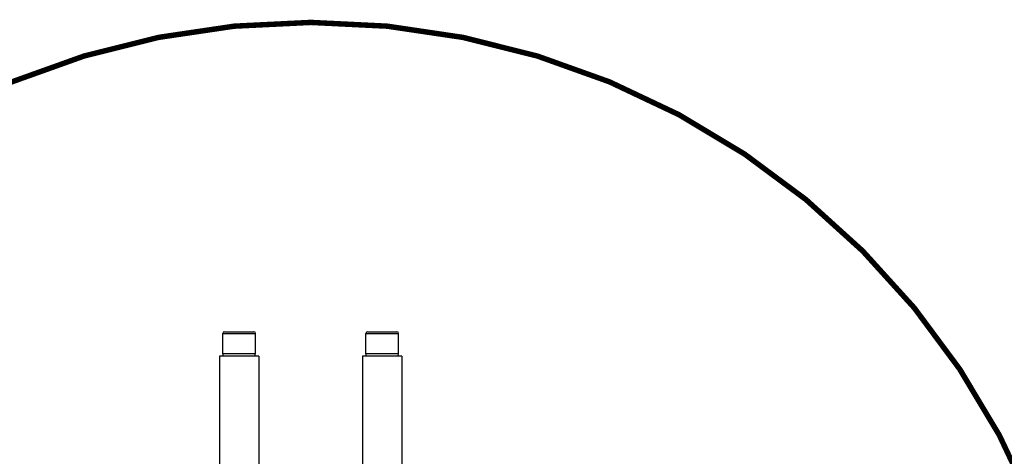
# Model space of a CAD drawing. Header units: millimetres. Extents: x 0 to 5945, y 0 to 4205.
# Tile 43 of 80: x 2699 to 3422, y 1085 to 1406. Entities that reach past the tile are written whole.
import ezdxf

# ---------------------------------------------------------------- set-up
doc = ezdxf.new("R2010")
doc.units = ezdxf.units.MM
doc.header["$LTSCALE"] = 326.975
doc.layers.get('0').update_dxf_attribs({"linetype": 'CONTINUOUS'})
for name, color, linetype in [('204104000008_DXF_DIMENSION', 7, 'CONTINUOUS'), ('204104000008DXF_CONTINUOUS_LINE', 7, 'CONTINUOUS'), ('304104000090DXF_CONTINUOUS_LINE', 7, 'CONTINUOUS'), ('501023000080DXF_CONTINUOUS_LINE', 7, 'CONTINUOUS'), ('604006000007DXF_CONTINUOUS_LINE', 7, 'CONTINUOUS')]:
    doc.layers.add(name, color=color, linetype=linetype)
doc.styles.get("Standard").update_dxf_attribs({"font": 'txt', "width": 0.7})
doc.dimstyles.new('DIMSTYLE_7', dxfattribs={"dimtxt": 17.5, "dimasz": 15, "dimexe": 2, "dimexo": 0.2, "dimtad": 1, "dimdsep": 46, "dimtxsty": 'Standard', "dimblk": '_FILLED', "dimblk1": '_FILLED', "dimblk2": '_FILLED', "dimcen": 0.09, "dimclrt": 5, "dimazin": 2, "dimtp": 0.01, "dimtm": 0.01, "dimtfac": 1, "dimtofl": 0, "dimtmove": 0, "dimatfit": 3, "dimldrblk": '_FILLED', "dimfxl": 0, "dimtolj": 1, "dimarcsym": 0})

# ---------------------------------------------------------------- blocks, each defined once
blk = doc.blocks.new('_FILLED')
at = {"color": 0, "linetype": 'ByBlock'}
blk.add_solid([(0, 0), (-1, 0.117), (-1, -0.117)], dxfattribs=at)
blk = doc.blocks.new('*D18')
at = {"layer": '204104000008_DXF_DIMENSION', "color": 2, "linetype": 'Continuous'}
for p, q in [((2912.61, 830.77), (4978.96, 1180.24)), ((4707.13, 1134.27), (2912.61, 830.77)), ((4707.13, 1134.27), (4707.13, 1134.27))]:
    blk.add_line(p, q, dxfattribs=at)
at = {"layer": '204104000008_DXF_DIMENSION', "color": 2, "linetype": 'Continuous', "xscale": 15, "yscale": 15, "zscale": 15, "rotation": 189.5992208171}
blk.add_blockref('_FILLED', (4707.13, 1134.27), dxfattribs=at)
blk = doc.blocks.new('*D22')
at = {"layer": '204104000008_DXF_DIMENSION', "color": 2, "linetype": 'Continuous'}
for p, q in [((2912.61, 830.77), (3815.79, 1222.65)), ((3438.26, 1058.85), (2912.61, 830.77)), ((3438.26, 1058.85), (3438.26, 1058.85))]:
    blk.add_line(p, q, dxfattribs=at)
at = {"layer": '204104000008_DXF_DIMENSION', "color": 2, "linetype": 'Continuous', "xscale": 15, "yscale": 15, "zscale": 15, "rotation": 203.4568431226}
blk.add_blockref('_FILLED', (3438.26, 1058.85), dxfattribs=at)

msp = doc.modelspace()

# ---------------------------------------------------------------- linework, layer by layer
at = {"layer": '204104000008DXF_CONTINUOUS_LINE', "color": 2, "linetype": 'Continuous', "const_width": 4}
msp.add_lwpolyline([(2339.611, 830.766, 1), (3485.611, 830.766, 1)], format="xyb", close=True, dxfattribs=at)
at = {"layer": '304104000090DXF_CONTINUOUS_LINE', "color": 7, "linetype": 'Continuous'}
for p, q in [((2845.611, 1158.766), (2845.611, 1048.766)), ((2874.611, 1158.766), (2845.611, 1158.766)), ((2874.611, 1158.766), (2874.611, 1048.766)), ((2950.611, 1158.766), (2950.611, 1048.766)), ((2979.611, 1158.766), (2950.611, 1158.766)), ((2979.611, 1158.766), (2979.611, 1048.766))]:
    msp.add_line(p, q, dxfattribs=at)
at = {"layer": '501023000080DXF_CONTINUOUS_LINE', "color": 7, "linetype": 'Continuous'}
for p, q in [((2848.111, 1160.766), (2848.111, 1175.566)), ((2849.311, 1176.766), (2870.911, 1176.766)), ((2872.111, 1160.766), (2872.111, 1175.566)), ((2953.111, 1160.766), (2953.111, 1175.566)), ((2954.311, 1176.766), (2975.911, 1176.766)), ((2977.111, 1160.766), (2977.111, 1175.566)), ((2848.111, 1160.766), (2872.111, 1160.766)), ((2953.111, 1160.766), (2977.111, 1160.766))]:
    msp.add_line(p, q, dxfattribs=at)
at = {"layer": '501023000080DXF_CONTINUOUS_LINE', "color": 9, "linetype": 'Continuous'}
for p, q in [((2848.111, 1175.566), (2872.111, 1175.566)), ((2953.111, 1175.566), (2977.111, 1175.566))]:
    msp.add_line(p, q, dxfattribs=at)
at = {"layer": '501023000080DXF_CONTINUOUS_LINE', "color": 7, "linetype": 'Continuous'}
for centre, start, end in [((2849.311, 1175.566), 90, 180), ((2870.911, 1175.566), 0, 90), ((2954.311, 1175.566), 90, 180), ((2975.911, 1175.566), 0, 90)]:
    msp.add_arc(centre, 1.2, start, end, dxfattribs=at)
at = {"layer": '604006000007DXF_CONTINUOUS_LINE', "color": 7, "linetype": 'Continuous'}
for p, q in [((2848.518, 1158.766), (2848.111, 1160.725)), ((2848.111, 1160.725), (2872.111, 1160.725)), ((2871.705, 1158.766), (2872.111, 1160.725)), ((2953.518, 1158.766), (2953.111, 1160.725)), ((2953.111, 1160.725), (2977.111, 1160.725)), ((2976.705, 1158.766), (2977.111, 1160.725))]:
    msp.add_line(p, q, dxfattribs=at)

# ---------------------------------------------------------------- dimensions: what is measured, and where the dimension line sits
at = {"layer": '204104000008_DXF_DIMENSION', "color": 2, "linetype": 'Continuous'}
for mpoint, picture, middle in [((3438.262, 1058.845), '*D22', (3769.095, 1207.162)), ((4707.127, 1134.27), '*D18', (4917.834, 1174.344))]:
    dim = msp.add_radius_dim(center=(2912.611, 830.766), mpoint=mpoint, text='R<>', dimstyle='DIMSTYLE_7', override={"dimpost": '<>'}, dxfattribs=at)
    dim.commit()
    dim.dimension.update_dxf_attribs({"geometry": picture, "text_midpoint": middle, "dimtype": 164})

doc.saveas('drawing.dxf')
